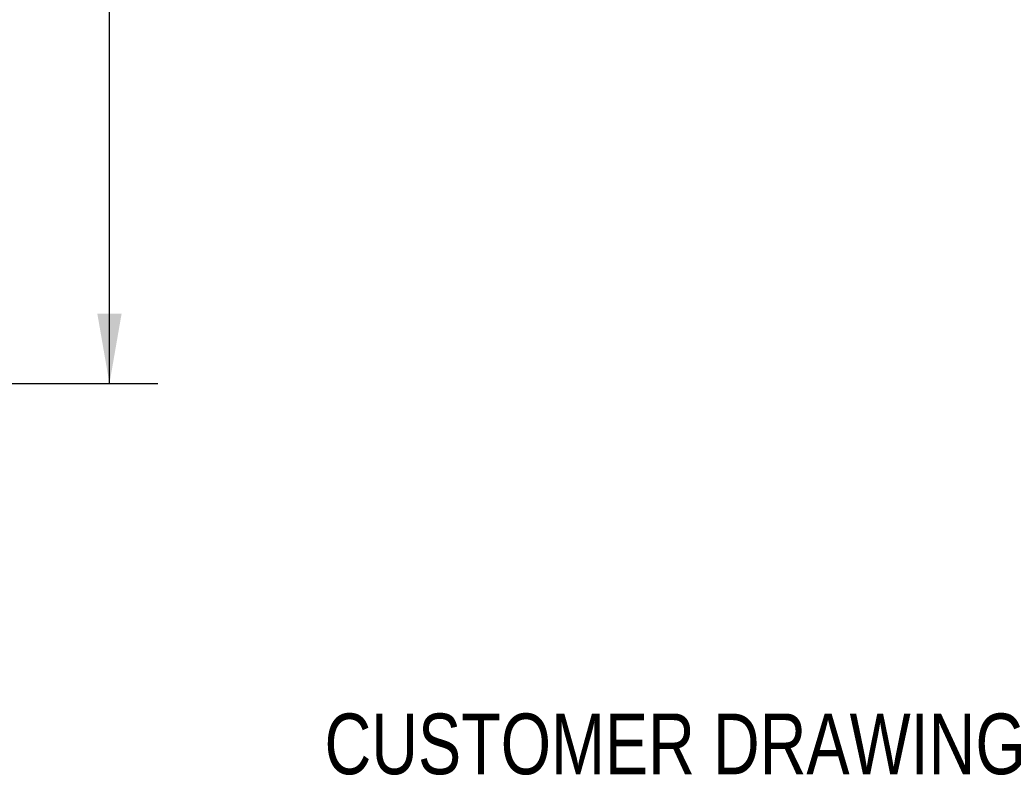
# Model space of a CAD drawing. Header units: inches. Extents: x 0.2 to 16.8, y 0.1 to 10.8.
# Tile 9 of 11: x 11.4 to 13.9, y 2.1 to 4. Entities that reach past the tile are written whole.
import ezdxf
from ezdxf.enums import TextEntityAlignment as Align

# ---------------------------------------------------------------- set-up
doc = ezdxf.new("R2010")
doc.units = ezdxf.units.IN
doc.header["$LTSCALE"] = 0.935
doc.header["$MEASUREMENT"] = 0
doc.layers.get('0').update_dxf_attribs({"linetype": 'CONTINUOUS'})
doc.layers.add('DIMENSIONS', color=7, linetype='CONTINUOUS')
doc.styles.get("Standard").update_dxf_attribs({"font": 'txt', "width": 0.8})
doc.dimstyles.new('DIMSTYLE_2', dxfattribs={"dimtxt": 0.125, "dimasz": 0.18, "dimexe": 0.18, "dimexo": 0.0625, "dimgap": 0.09, "dimtad": 0, "dimtih": 1, "dimtoh": 1, "dimdec": 3, "dimzin": 4, "dimdsep": 46, "dimtxsty": 'STANDARD', "dimblk": '_FILLED', "dimblk1": '_FILLED', "dimblk2": '_FILLED', "dimcen": 0.09, "dimadec": 0, "dimazin": 0, "dimtp": 0.005, "dimtm": 0.005, "dimtfac": 1, "dimtdec": 3, "dimtofl": 0, "dimtmove": 0, "dimatfit": 3, "dimldrblk": '_FILLED', "dimfxl": 1, "dimtolj": 1, "dimtzin": 4, "dimarcsym": 0})

# ---------------------------------------------------------------- blocks, each defined once
blk = doc.blocks.new('_FILLED')
at = {"color": 0, "linetype": 'BYBLOCK'}
blk.add_solid([(0, 0), (-1, 0.174), (-1, -0.174)], dxfattribs=at)
blk = doc.blocks.new('*D14')
at = {"layer": 'DIMENSIONS', "color": 2, "linetype": 'CONTINUOUS'}
for p, q in [((9.9339, 8.1713), (11.7324, 8.1713)), ((11.6074, 8.1713), (11.6074, 6.248)), ((11.6074, 3.1064), (11.6074, 5.998)), ((9.9339, 3.1064), (11.7324, 3.1064))]:
    blk.add_line(p, q, dxfattribs=at)
at = {"layer": 'DIMENSIONS', "color": 2, "linetype": 'CONTINUOUS', "xscale": 0.18, "yscale": 0.18, "zscale": 0.18}
for p, rotation in [((11.6074, 8.1713), 90), ((11.6074, 3.1064), 270)]:
    blk.add_blockref('_FILLED', p, dxfattribs=dict(at, rotation=rotation))
at = {"layer": 'DIMENSIONS', "color": 2, "linetype": 'CONTINUOUS', "width": 0.8}
for s, p in [('[', (11.5199, 6.0605)), (']', (12.2199, 6.0605)), ('5.065', (10.8949, 6.0605)), ('128.65', (11.6199, 6.0605))]:
    blk.add_text(s, height=0.125, dxfattribs=at).set_placement(p)

msp = doc.modelspace()

# ---------------------------------------------------------------- texts
at = {"color": 7, "linetype": 'CONTINUOUS', "width": 0.8}
msp.add_text('CUSTOMER DRAWING', height=0.15625, dxfattribs=at).set_placement((13.0668, 2.1001), align=Align.CENTER)

# ---------------------------------------------------------------- dimensions: what is measured, and where the dimension line sits
at = {"layer": 'DIMENSIONS', "color": 2, "linetype": 'CONTINUOUS'}
dim = msp.add_linear_dim(base=(11.6074, 8.1713), p1=(9.9339, 3.1064), p2=(9.9339, 8.1713), angle=90, dimstyle='DIMSTYLE_2', dxfattribs=at)
dim.commit()
dim.dimension.update_dxf_attribs({"geometry": '*D14', "text_midpoint": (11.6074, 6.123), "dimtype": 160})

doc.saveas('drawing.dxf')
